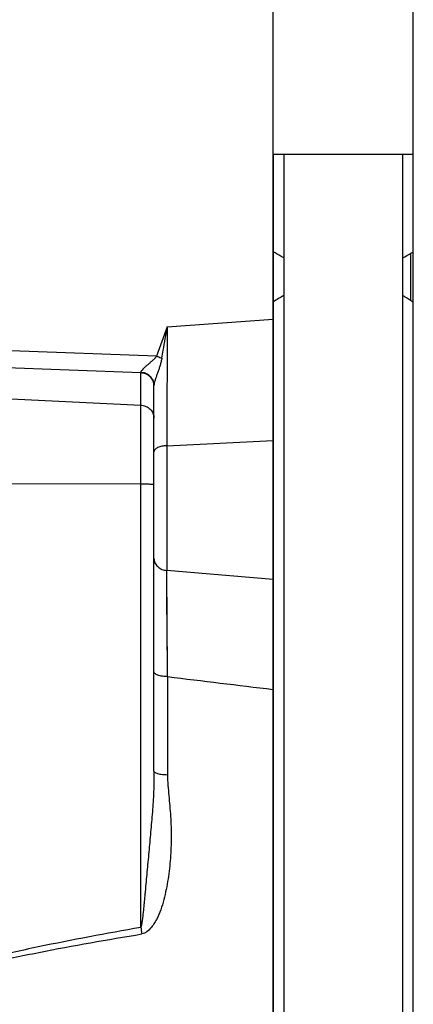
# Model space of a CAD drawing. Extents: x -1509 to 1181, y 8 to 1681.
# Tile 37 of 74: x -403 to -347, y 912 to 1053. Entities that reach past the tile are written whole.
import ezdxf

# ---------------------------------------------------------------- set-up
doc = ezdxf.new("R2010")
doc.units = 0
doc.header["$LTSCALE"] = 65.395
doc.layers.get('0').update_dxf_attribs({"linetype": 'CONTINUOUS'})

msp = doc.modelspace()

# ---------------------------------------------------------------- linework, layer by layer
at = {"color": 6, "linetype": 'CONTINUOUS'}
for p, q in [((-366.57, 718.29), (-366.57, 1078.45)), ((-346.54, 722.29), (-346.54, 1074.29)), ((-366.57, 1033.49), (-346.54, 1033.49)), ((-366.54, 1033.49), (-366.54, 1019.56)), ((-365.04, 1033.49), (-365.04, 763.09)), ((-348.04, 763.09), (-348.04, 1033.49)), ((-366.54, 1012.38), (-366.54, 903.37)), ((-383.57, 945.34), (-383.57, 1000.44))]:
    msp.add_line(p, q, dxfattribs=at)
at = {"color": 2, "linetype": 'CONTINUOUS'}
for p, q in [((-366.54, 1019.56), (-366.54, 1012.38)), ((-346.93, 1019.33), (-346.93, 1012.63))]:
    msp.add_line(p, q, dxfattribs=at)
at = {"color": 9, "linetype": 'CONTINUOUS'}
for p, q in [((-381.68, 1008.81), (-366.57, 1009.9)), ((-383.21, 1004.64), (-404.03, 1005.42)), ((-406.73, 1003.1), (-385.47, 1002.32)), ((-385.47, 923.05), (-385.47, 1002.29)), ((-414.57, 999.04), (-385.47, 997.63)), ((-381.75, 991.84), (-366.57, 992.6)), ((-381.75, 991.84), (-381.75, 974.02)), ((-385.47, 986.35), (-414.57, 986.42)), ((-366.57, 972.74), (-381.75, 974.02)), ((-381.64, 958.84), (-381.75, 974.02)), ((-381.64, 958.84), (-381.64, 944.79))]:
    msp.add_line(p, q, dxfattribs=at)
msp.add_lwpolyline([(-381.66, 960.92), (-381.72, 969.98), (-381.73, 972.15)], dxfattribs=at)
at = {"color": 2, "linetype": 'CONTINUOUS'}
for centre, radius, start, end in [((-377.25, 1070.02), 59.07, 299.6378, 301.326), ((-340.73, 972.48), 47.52, 120.7708, 122.8995), ((-385.58, 1000.18), 2.14, 82.72, 86.8257), ((-384.84, 1002.29), 0.623, 177.3362, 179.9337), ((-385.57, 1000.14), 2.15, 83.1791, 87.2165), ((-385.28, 1000.45), 1.71, 0.278, 4.9375), ((-385.29, 1000.44), 1.72, 0.7655, 4.692), ((-385.29, 1000.44), 1.71, 0.0001, 0.7632), ((-382.8, 1000.44), 0.776, 178.3133, 179.9983)]:
    msp.add_arc(centre, radius, start, end, dxfattribs=at)
at = {"color": 9, "linetype": 'CONTINUOUS'}
for centre, radius, start, end in [((6339.17, 972.75), 6720.94, 179.69255, 179.837226), ((387.16, 7261.54), 6349.41, 263.045454, 263.182429), ((-220.89, 952.06), 167.11, 189.9946, 190.3334)]:
    msp.add_arc(centre, radius, start, end, dxfattribs=at)
at = {"color": 2, "linetype": 'CONTINUOUS'}
for points, knots in [([(-365.04, 1018.68), (-365.17, 1018.75), (-365.67, 1019.04), (-366.17, 1019.34), (-366.54, 1019.56)], [0, 0, 0, 0, 0.251451, 1, 1, 1, 1]), ([(-348.04, 1013.31), (-347.91, 1013.23), (-347.41, 1012.93), (-346.91, 1012.62), (-346.54, 1012.38)], [0, 0, 0, 0, 0.250916, 1, 1, 1, 1]), ([(-382.44, 1004.35), (-382.38, 1004.73), (-382.13, 1006.22), (-381.87, 1007.7), (-381.68, 1008.81)], [0, 0, 0, 0, 0.250611, 1, 1, 1, 1]), ([(-383.21, 1004.64), (-383.14, 1004.62), (-382.89, 1004.53), (-382.63, 1004.43), (-382.44, 1004.35)], [0, 0, 0, 0, 0.24565, 1, 1, 1, 1]), ([(-385.32, 1002.27), (-385.09, 1002.25), (-384.65, 1002.12), (-384.1, 1001.74), (-383.71, 1001.21), (-383.59, 1000.79), (-383.58, 1000.58)], [0, 0, 0, 0, 0.258135, 0.511245, 0.75802, 1, 1, 1, 1]), ([(-383.58, 1000.6), (-383.6, 1000.8), (-383.71, 1001.22), (-384.1, 1001.77), (-384.66, 1002.15), (-385.1, 1002.27), (-385.31, 1002.3)], [0, 0, 0, 0, 0.234565, 0.488782, 0.749685, 1, 1, 1, 1])]:
    msp.add_open_spline(points, degree=3, knots=knots, dxfattribs=at)
msp.add_open_spline([(-381.68, 1008.81), (-382.2, 1007.43), (-382.72, 1006.04), (-383.21, 1004.64)], degree=3, dxfattribs=at)
at = {"color": 9, "linetype": 'CONTINUOUS'}
for points, knots in [([(-383.21, 1004.64), (-383.28, 1004.51), (-383.48, 1004.27), (-383.82, 1003.96), (-384.18, 1003.65), (-384.54, 1003.35), (-384.87, 1003.06), (-385.15, 1002.8), (-385.36, 1002.56), (-385.46, 1002.39), (-385.47, 1002.32)], [0, 0, 0, 0, 0.137363, 0.282899, 0.429596, 0.572952, 0.708393, 0.829648, 0.929634, 1, 1, 1, 1]), ([(-382.44, 1004.35), (-382.47, 1004.18), (-382.55, 1003.84), (-382.69, 1003.33), (-382.85, 1002.84), (-383.02, 1002.35), (-383.19, 1001.87), (-383.34, 1001.41), (-383.48, 1000.99), (-383.54, 1000.71), (-383.56, 1000.58)], [0, 0, 0, 0, 0.1339, 0.267231, 0.39962, 0.530539, 0.659025, 0.783273, 0.899666, 1, 1, 1, 1]), ([(-383.56, 1000.58), (-383.56, 1000.57), (-383.57, 1000.53), (-383.57, 1000.49), (-383.57, 1000.46)], [0, 0, 0, 0, 0.271453, 1, 1, 1, 1]), ([(-385.47, 997.63), (-385.22, 997.62), (-384.72, 997.5), (-384.09, 997.09), (-383.67, 996.49), (-383.57, 996.01), (-383.57, 995.78)], [0, 0, 0, 0, 0.258645, 0.512084, 0.758517, 1, 1, 1, 1]), ([(-381.75, 991.84), (-381.98, 991.83), (-382.42, 991.78), (-382.94, 991.63), (-383.27, 991.44), (-383.44, 991.29), (-383.55, 991.13), (-383.57, 991.01), (-383.57, 990.96)], [0, 0, 0, 0, 0.317579, 0.61479, 0.739065, 0.842916, 0.927689, 1, 1, 1, 1]), ([(-383.57, 986.26), (-383.57, 986.27), (-383.59, 986.27), (-383.61, 986.28), (-383.66, 986.29), (-383.75, 986.3), (-383.91, 986.31), (-384.14, 986.32), (-384.42, 986.33), (-384.74, 986.34), (-385.1, 986.35), (-385.34, 986.35), (-385.47, 986.35)], [0, 0, 0, 0, 0.006424, 0.021215, 0.045035, 0.077818, 0.169183, 0.292215, 0.442557, 0.614844, 0.802896, 1, 1, 1, 1]), ([(-383.57, 975.74), (-383.57, 975.53), (-383.48, 975.09), (-383.06, 974.52), (-382.45, 974.14), (-381.98, 974.04), (-381.75, 974.02)], [0, 0, 0, 0, 0.227025, 0.479273, 0.744475, 1, 1, 1, 1]), ([(-381.64, 958.84), (-381.88, 958.85), (-382.24, 958.87), (-382.69, 958.96), (-383, 959.05), (-383.25, 959.16), (-383.43, 959.28), (-383.54, 959.42), (-383.57, 959.52), (-383.57, 959.56)], [0, 0, 0, 0, 0.329621, 0.490904, 0.637954, 0.763041, 0.863169, 0.939364, 1, 1, 1, 1]), ([(-383.57, 945.34), (-383.57, 944.35), (-383.6, 942.41), (-383.79, 939.51), (-384.05, 936.64), (-384.27, 934.26), (-384.44, 932.36), (-384.57, 930.94), (-384.7, 929.54), (-384.81, 928.38), (-384.89, 927.46), (-384.96, 926.78), (-385.02, 926.1), (-385.09, 925.42), (-385.15, 924.85), (-385.2, 924.4), (-385.24, 924.07), (-385.28, 923.76), (-385.33, 923.47), (-385.38, 923.26), (-385.42, 923.12), (-385.45, 923.07), (-385.47, 923.05)], [0, 0, 0, 0, 0.131864, 0.260918, 0.389415, 0.517592, 0.581432, 0.644974, 0.708049, 0.770383, 0.801144, 0.8316, 0.861846, 0.89235, 0.92321, 0.938472, 0.953403, 0.967769, 0.981049, 0.992424, 0.996844, 1, 1, 1, 1]), ([(-381.64, 944.79), (-381.64, 944.29), (-381.59, 943.31), (-381.4, 941.35), (-381.18, 938.88), (-381.08, 935.9), (-381.19, 932.91), (-381.47, 930.43), (-381.82, 928.45), (-382.15, 926.98), (-382.58, 925.53), (-383.06, 924.37), (-383.58, 923.5), (-384.17, 922.7), (-384.8, 922.16), (-385.29, 922.08)], [0, 0, 0, 0, 0.061608, 0.123415, 0.247453, 0.371959, 0.496914, 0.622299, 0.685161, 0.748122, 0.811177, 0.8743, 0.905932, 0.937597, 1, 1, 1, 1]), ([(-381.64, 944.79), (-381.88, 944.79), (-382.24, 944.81), (-382.69, 944.88), (-382.99, 944.94), (-383.24, 945.03), (-383.45, 945.13), (-383.57, 945.26), (-383.57, 945.34)], [0, 0, 0, 0, 0.343809, 0.510945, 0.661854, 0.787783, 0.884934, 1, 1, 1, 1]), ([(-414.57, 916.8), (-412.18, 917.47), (-407.37, 918.69), (-397.68, 920.83), (-390.36, 922.2), (-385.47, 923.05)], [0, 0, 0, 0, 0.24998, 0.499981, 1, 1, 1, 1]), ([(-414.54, 916.15), (-412.14, 916.78), (-407.3, 917.94), (-397.56, 919.98), (-390.2, 921.28), (-385.29, 922.08)], [0, 0, 0, 0, 0.249824, 0.499801, 1, 1, 1, 1])]:
    msp.add_open_spline(points, degree=3, knots=knots, dxfattribs=at)

doc.saveas('drawing.dxf')
